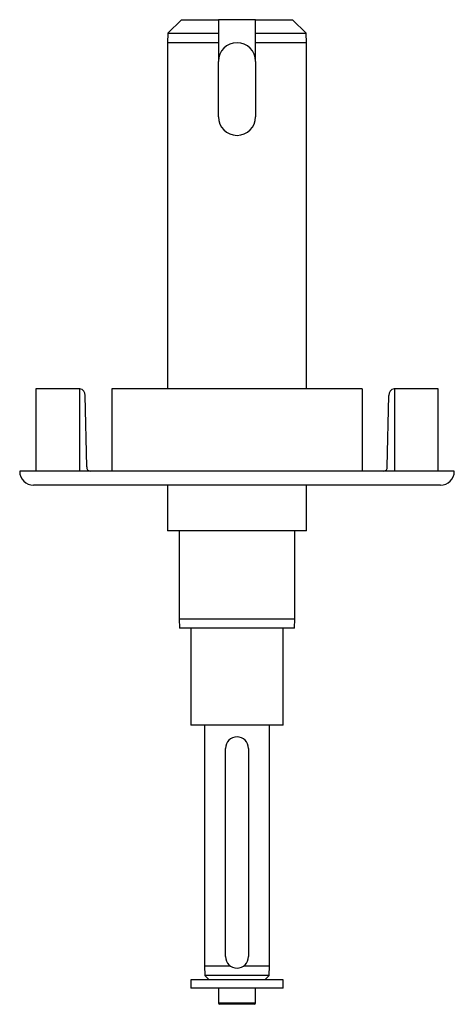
# Model space of a CAD drawing. Header units: millimetres. Extents: x 0 to 420, y 0 to 297.
# Tile 3 of 36: x 137 to 143, y 85 to 100. Entities that reach past the tile are written whole.
import ezdxf

# ---------------------------------------------------------------- set-up
doc = ezdxf.new("R2010")
doc.units = ezdxf.units.MM

msp = doc.modelspace()

# ---------------------------------------------------------------- linework, layer by layer
at = {"color": 7, "linetype": 'Continuous', "lineweight": 25}
for p, q in [((139.26004, 99.56767), (139.0631, 99.37073)), ((139.26004, 99.56767), (139.79819, 99.56767)), ((140.33635, 99.56767), (139.79819, 99.56767)), ((140.33635, 99.56767), (140.8745, 99.56767)), ((141.07144, 99.37073), (140.8745, 99.56767)), ((139.0631, 99.37073), (139.05823, 99.23133)), ((139.0631, 99.37073), (139.79819, 99.37073)), ((139.79819, 99.37073), (139.79819, 99.23133)), ((140.33635, 99.37073), (141.07144, 99.37073)), ((140.33635, 99.23133), (140.33635, 99.37073)), ((141.07631, 99.23133), (141.07144, 99.37073)), ((139.05823, 99.23133), (139.05823, 94.20253)), ((139.79819, 99.23133), (139.05823, 99.23133)), ((139.79819, 99.23133), (139.79819, 98.96225)), ((140.33635, 98.96225), (140.33635, 99.23133)), ((141.07631, 99.23133), (140.33635, 99.23133)), ((141.07631, 94.20253), (141.07631, 99.23133)), ((139.79819, 98.15502), (139.79819, 98.96225)), ((140.33635, 98.96225), (140.33635, 98.15502)), ((137.14106, 94.20253), (137.14106, 93.0022)), ((137.77719, 94.20253), (137.14106, 94.20253)), ((137.77719, 94.20253), (137.77719, 93.0022)), ((137.77933, 94.20253), (137.77719, 94.20253)), ((138.24566, 94.20253), (138.24566, 93.0022)), ((141.88888, 94.20253), (138.24566, 94.20253)), ((141.88888, 94.20253), (141.88888, 93.0022)), ((142.35521, 94.20253), (142.35734, 94.20253)), ((142.35734, 94.20253), (142.35734, 93.0022)), ((142.99348, 94.20253), (142.35734, 94.20253)), ((142.99348, 93.0022), (142.99348, 94.20253)), ((137.88055, 93.06762), (137.85827, 94.10439)), ((142.25399, 93.06762), (142.27627, 94.10439)), ((143.22892, 93.0022), (136.90562, 93.0022)), ((143.02711, 92.80039), (137.10743, 92.80039)), ((139.05823, 92.80039), (139.05823, 92.13443)), ((141.07631, 92.13443), (141.07631, 92.80039)), ((141.07631, 92.13443), (139.05823, 92.13443)), ((139.2264, 92.13443), (139.2264, 90.85631)), ((140.90813, 90.85631), (140.90813, 92.13443)), ((139.2264, 90.85631), (139.2311, 90.72178)), ((139.2264, 90.85631), (140.90813, 90.85631)), ((140.90344, 90.72178), (140.90813, 90.85631)), ((140.90344, 90.72178), (139.2311, 90.72178)), ((139.39458, 90.72178), (139.39458, 89.30912)), ((140.73996, 89.30912), (140.73996, 90.72178)), ((140.73996, 89.30912), (139.39458, 89.30912)), ((139.59638, 89.30912), (139.59638, 85.81113)), ((140.53815, 85.81113), (140.53815, 89.30912)), ((139.8991, 85.94566), (139.8991, 88.97278)), ((140.23544, 88.97278), (140.23544, 85.94566)), ((139.59638, 85.81113), (139.60125, 85.67172)), ((139.59638, 85.81113), (139.96637, 85.81113)), ((140.16817, 85.81113), (140.53815, 85.81113)), ((140.53329, 85.67172), (140.53815, 85.81113)), ((139.39458, 85.60932), (139.39458, 85.48823)), ((140.73996, 85.60932), (139.39458, 85.60932)), ((139.60125, 85.67172), (139.66365, 85.60932)), ((140.53329, 85.67172), (139.60125, 85.67172)), ((140.47088, 85.60932), (140.53329, 85.67172)), ((140.73996, 85.48823), (140.73996, 85.60932)), ((140.73996, 85.48823), (139.39458, 85.48823)), ((139.79819, 85.48823), (139.79819, 85.27297)), ((140.33635, 85.27297), (140.33635, 85.48823)), ((139.79819, 85.27297), (140.33635, 85.27297)), ((140.31617, 85.25279), (139.81837, 85.25279))]:
    msp.add_line(p, q, dxfattribs=at)
for centre, radius, start, end in [((140.06727, 98.96225), 0.26908, 0, 180), ((140.06727, 98.15502), 0.26908, 180, 0), ((137.7673, 94.11203), 0.09129, 355.199364, 82.426632), ((142.36724, 94.11203), 0.09129, 97.573368, 184.800636), ((137.9412, 93.06253), 0.06086, 175.199364, 262.426632), ((142.19334, 93.06253), 0.06086, 277.573368, 4.800636), ((137.10743, 93.0022), 0.20181, 180, 270), ((143.02711, 93.0022), 0.20181, 270, 0), ((140.06727, 88.97278), 0.16817, 0, 180), ((140.06727, 85.94566), 0.16817, 180, 0), ((139.81837, 85.27297), 0.02018, 180, 270), ((140.31617, 85.27297), 0.02018, 270, 0)]:
    msp.add_arc(centre, radius, start, end, dxfattribs=at)
for points, knots in [([(139.79819, 99.56767), (139.79819, 99.55766), (139.79819, 99.49238), (139.79819, 99.4265), (139.79819, 99.37073)], [0, 0, 0, 0, 0.15337367, 1, 1, 1, 1]), ([(140.33635, 99.37073), (140.33635, 99.4265), (140.33635, 99.49238), (140.33635, 99.55766), (140.33635, 99.56767)], [0, 0, 0, 0, 0.84662633, 1, 1, 1, 1])]:
    msp.add_open_spline(points, degree=3, knots=knots, dxfattribs=at)

doc.saveas('drawing.dxf')
